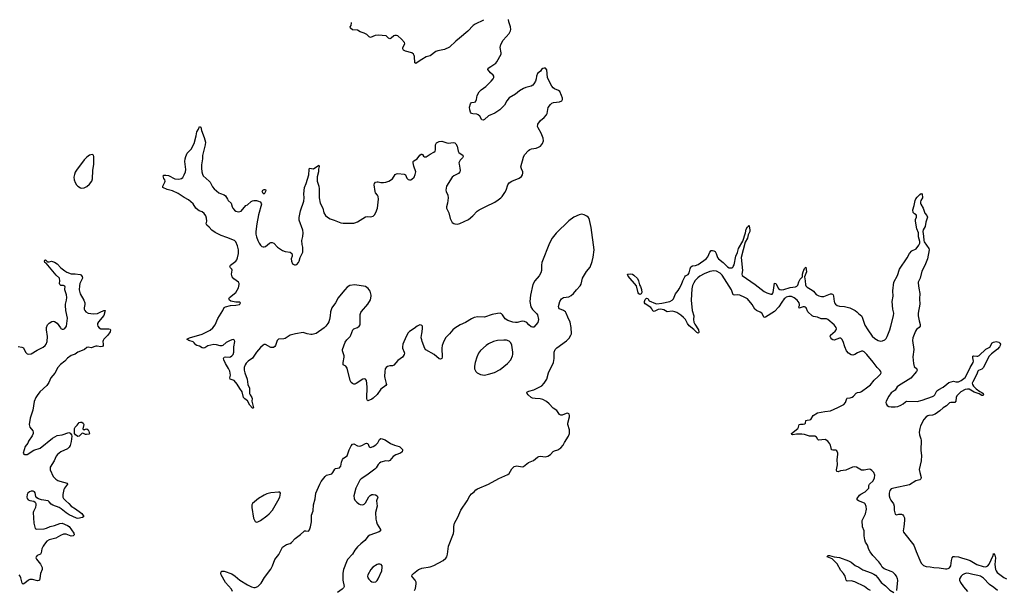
# Model space of a CAD drawing. Header units: inches. Extents: x 1649826 to 1814874, y 507393 to 641959.
# Tile 119 of 131: x 1733793 to 1748996, y 632811 to 641621. Entities that reach past the tile are written whole.
import ezdxf

# ---------------------------------------------------------------- set-up
doc = ezdxf.new("R2010")
doc.units = ezdxf.units.IN
doc.header["$MEASUREMENT"] = 0
for name, color, linetype in [('B7633', 7, 'Continuous'), ('B7634', 7, 'Continuous'), ('B7643', 7, 'Continuous'), ('B7644', 7, 'Continuous')]:
    doc.layers.add(name, color=color, linetype=linetype)

msp = doc.modelspace()

# ---------------------------------------------------------------- linework, layer by layer
at = {"layer": 'B7633', "color": 6, "elevation": 700}
for points in [[(1740000, 636898), (1739990, 636906), (1739970, 636907), (1739950, 636901), (1739928, 636890), (1739885, 636855), (1739810, 636805), (1739790, 636784), (1739758, 636730), (1739710, 636610), (1739705, 636570), (1739706, 636550), (1739730, 636490), (1739733, 636470), (1739730, 636450), (1739716, 636424), (1739704, 636410), (1739630, 636361), (1739570, 636286), (1739550, 636275), (1739510, 636275), (1739470, 636265), (1739449, 636251), (1739437, 636230), (1739429, 636191), (1739427, 636110), (1739430, 636088), (1739454, 636006), (1739456, 635990), (1739448, 635972), (1739370, 635918), (1739310, 635834), (1739250, 635777), (1739230, 635763), (1739170, 635737), (1739161, 635741), (1739157, 635750), (1739153, 635773), (1739159, 635950), (1739147, 636050), (1739130, 636072), (1739110, 636075), (1739090, 636069), (1738990, 636004), (1738970, 635996), (1738950, 635995), (1738930, 636003), (1738910, 636021), (1738896, 636050), (1738850, 636240), (1738831, 636271), (1738790, 636290), (1738786, 636330), (1738803, 636410), (1738802, 636430), (1738776, 636510), (1738779, 636530), (1738818, 636642), (1738842, 636678), (1738893, 636730), (1738907, 636750), (1738935, 636830), (1738953, 636847), (1739010, 636870), (1739037, 636890), (1739050, 636910), (1739048, 637028), (1739052, 637070), (1739061, 637099), (1739070, 637117), (1739169, 637231), (1739207, 637293), (1739222, 637350), (1739221, 637370), (1739203, 637430), (1739172, 637472), (1739130, 637500), (1738970, 637526), (1738890, 637515), (1738848, 637490), (1738811, 637450), (1738759, 637381), (1738710, 637324), (1738669, 637251), (1738615, 637170), (1738593, 637110), (1738588, 637048), (1738576, 636990), (1738565, 636955), (1738551, 636930), (1738521, 636890), (1738495, 636865), (1738370, 636776), (1738310, 636758), (1738290, 636758), (1738231, 636771), (1738170, 636790), (1738049, 636771), (1737970, 636750), (1737890, 636696), (1737870, 636691), (1737790, 636687), (1737770, 636666), (1737742, 636590), (1737730, 636575), (1737710, 636561), (1737690, 636558), (1737670, 636561), (1737590, 636605), (1737570, 636606), (1737550, 636597), (1737510, 636562), (1737449, 636490), (1737385, 636395), (1737321, 636350), (1737290, 636319), (1737272, 636290), (1737260, 636250), (1737260, 636210), (1737269, 636169), (1737303, 636070), (1737316, 635990), (1737343, 635930), (1737341, 635850), (1737349, 635829), (1737377, 635790), (1737382, 635770), (1737377, 635730), (1737400, 635650), (1737401, 635630), (1737395, 635625), (1737390, 635625), (1737345, 635670), (1737310, 635736), (1737268, 635768), (1737250, 635789), (1737230, 635875), (1737190, 635926), (1737150, 635994), (1737104, 636050), (1737041, 636070), (1737039, 636090), (1737047, 636130), (1737035, 636195), (1737017, 636237), (1736970, 636310), (1736944, 636370), (1736940, 636390), (1736950, 636412), (1736970, 636417), (1737030, 636411), (1737050, 636416), (1737070, 636429), (1737087, 636450), (1737101, 636490), (1737101, 636570), (1737116, 636650), (1737111, 636671), (1737090, 636681), (1737070, 636680), (1737030, 636665), (1736982, 636638), (1736930, 636592), (1736914, 636586), (1736890, 636586), (1736830, 636603), (1736790, 636604), (1736697, 636583), (1736650, 636555), (1736630, 636550), (1736610, 636555), (1736570, 636579), (1736527, 636590), (1736510, 636601), (1736488, 636630), (1736470, 636645), (1736402, 636670), (1736372, 636690), (1736414, 636710), (1736610, 636764), (1736732, 636828), (1736776, 636864), (1736809, 636910), (1736853, 637007), (1736930, 637130), (1736950, 637176), (1736970, 637189), (1737050, 637209), (1737130, 637211), (1737185, 637225), (1737194, 637230), (1737202, 637250), (1737190, 637259), (1737130, 637259), (1737054, 637274), (1737030, 637289), (1737024, 637310), (1737032, 637330), (1737131, 637409), (1737170, 637480), (1737182, 637530), (1737180, 637550), (1737170, 637570), (1737100, 637620), (1737073, 637650), (1737061, 637690), (1737072, 637752), (1737067, 637770), (1737050, 637790), (1737040, 637810), (1737050, 637830), (1737129, 637891), (1737146, 637914), (1737158, 637942), (1737170, 638010), (1737171, 638070), (1737158, 638130), (1737131, 638190), (1737108, 638210), (1736990, 638260), (1736903, 638290), (1736810, 638337), (1736762, 638370), (1736719, 638419), (1736680, 638450), (1736672, 638470), (1736683, 638510), (1736676, 638556), (1736668, 638590), (1736643, 638630), (1736610, 638654), (1736564, 638670), (1736543, 638683), (1736515, 638710), (1736470, 638778), (1736437, 638810), (1736397, 638837), (1736330, 638873), (1736239, 638939), (1736150, 638980), (1736070, 638997), (1736004, 639030), (1736002, 639050), (1736035, 639110), (1736038, 639130), (1736032, 639150), (1736020, 639170), (1736009, 639210), (1736020, 639220), (1736050, 639221), (1736090, 639213), (1736190, 639162), (1736250, 639156), (1736293, 639167), (1736310, 639186), (1736334, 639226), (1736353, 639270), (1736359, 639310), (1736344, 639430), (1736346, 639470), (1736356, 639510), (1736379, 639561), (1736438, 639622), (1736486, 639710), (1736519, 639830), (1736530, 639891), (1736553, 639930), (1736569, 639971), (1736590, 639959), (1736599, 639910), (1736642, 639802), (1736660, 639730), (1736658, 639690), (1736615, 639525), (1736614, 639470), (1736602, 639378), (1736600, 639330), (1736605, 639270), (1736615, 639235), (1736628, 639210), (1736719, 639130), (1736735, 639110), (1736770, 639041), (1736796, 639010), (1736870, 638949), (1736895, 638935), (1736950, 638917), (1736970, 638902), (1737003, 638850), (1737010, 638827), (1737056, 638790), (1737072, 638730), (1737084, 638710), (1737110, 638681), (1737130, 638667), (1737170, 638655), (1737190, 638657), (1737210, 638667), (1737286, 638750), (1737310, 638762), (1737367, 638813), (1737390, 638826), (1737410, 638831), (1737450, 638829), (1737481, 638821), (1737506, 638806), (1737520, 638790), (1737525, 638770), (1737480, 638610), (1737452, 638470), (1737437, 638350), (1737438, 638310), (1737448, 638270), (1737469, 638210), (1737490, 638168), (1737510, 638138), (1737530, 638121), (1737550, 638113), (1737570, 638113), (1737590, 638121), (1737650, 638172), (1737670, 638181), (1737690, 638182), (1737719, 638170), (1737771, 638111), (1737850, 638058), (1737890, 638044), (1737970, 638033), (1737993, 638013), (1738002, 637990), (1738002, 637970), (1737987, 637930), (1737991, 637890), (1738007, 637850), (1738034, 637834), (1738050, 637834), (1738070, 637843), (1738099, 637870), (1738109, 637890), (1738123, 637950), (1738164, 638030), (1738163, 638110), (1738154, 638150), (1738149, 638210), (1738167, 638273), (1738170, 638330), (1738163, 638370), (1738108, 638528), (1738108, 638568), (1738129, 638671), (1738179, 638821), (1738186, 638870), (1738182, 638930), (1738190, 639030), (1738215, 639090), (1738257, 639223), (1738264, 639310), (1738270, 639327), (1738330, 639316), (1738410, 639373), (1738414, 639370), (1738416, 639356), (1738408, 639312), (1738409, 639270), (1738387, 639193), (1738384, 639150), (1738386, 639126), (1738410, 639051), (1738416, 639010), (1738416, 638870), (1738432, 638790), (1738472, 638710), (1738490, 638639), (1738516, 638596), (1738545, 638570), (1738585, 638545), (1738650, 638524), (1738750, 638483), (1738790, 638479), (1738950, 638479), (1738970, 638483), (1739010, 638502), (1739130, 638576), (1739162, 638582), (1739210, 638579), (1739250, 638589), (1739270, 638609), (1739290, 638645), (1739320, 638710), (1739334, 638850), (1739327, 638890), (1739317, 638910), (1739287, 638950), (1739281, 638970), (1739266, 639070), (1739270, 639090), (1739287, 639110), (1739310, 639119), (1739330, 639119), (1739370, 639109), (1739412, 639108), (1739446, 639114), (1739493, 639130), (1739550, 639162), (1739592, 639228), (1739610, 639242), (1739630, 639246), (1739730, 639238), (1739750, 639224), (1739773, 639173), (1739790, 639151), (1739810, 639146), (1739831, 639149), (1739850, 639158), (1739882, 639190), (1739900, 639230), (1739908, 639270), (1739878, 639358), (1739869, 639410), (1739870, 639430), (1739879, 639441), (1739930, 639470), (1739970, 639530), (1739990, 639546), (1740000, 639543)], [(1733770, 636573), (1733826, 636566), (1733850, 636554), (1733882, 636490), (1733910, 636463), (1733930, 636456), (1733970, 636461), (1734063, 636517), (1734155, 636565), (1734185, 636590), (1734200, 636610), (1734215, 636650), (1734221, 636730), (1734208, 636830), (1734209, 636870), (1734224, 636910), (1734250, 636937), (1734290, 636963), (1734310, 636966), (1734330, 636962), (1734370, 636936), (1734422, 636862), (1734430, 636853), (1734450, 636844), (1734470, 636844), (1734490, 636855), (1734513, 636887), (1734531, 637010), (1734507, 637130), (1734498, 637210), (1734499, 637230), (1734517, 637290), (1734520, 637330), (1734514, 637374), (1734492, 637450), (1734489, 637471), (1734494, 637490), (1734490, 637506), (1734470, 637517), (1734430, 637518), (1734412, 637532), (1734408, 637550), (1734415, 637590), (1734407, 637630), (1734355, 637675), (1734203, 637863), (1734181, 637870), (1734174, 637890), (1734184, 637910), (1734190, 637913), (1734193, 637913), (1734223, 637883), (1734250, 637883), (1734286, 637894), (1734330, 637878), (1734370, 637852), (1734429, 637789), (1734490, 637741), (1734523, 637723), (1734590, 637698), (1734650, 637698), (1734725, 637685), (1734739, 637679), (1734756, 637656), (1734761, 637630), (1734722, 637550), (1734715, 637510), (1734713, 637450), (1734727, 637390), (1734784, 637290), (1734799, 637250), (1734799, 637221), (1734788, 637170), (1734788, 637150), (1734796, 637130), (1734813, 637110), (1734850, 637092), (1734890, 637083), (1734930, 637081), (1734993, 637087), (1735037, 637103), (1735090, 637132), (1735110, 637131), (1735108, 637108), (1735090, 637052), (1735010, 636955), (1734995, 636930), (1734993, 636910), (1734998, 636890), (1735021, 636861), (1735045, 636850), (1735169, 636849), (1735190, 636841), (1735196, 636830), (1735190, 636804), (1735154, 636750), (1735090, 636690), (1735080, 636670), (1735077, 636650), (1735083, 636610), (1735079, 636590), (1735070, 636575), (1735048, 636572), (1734990, 636580), (1734970, 636578), (1734894, 636554), (1734850, 636564), (1734830, 636560), (1734791, 636529), (1734730, 636501), (1734690, 636490), (1734650, 636458), (1734590, 636434), (1734530, 636397), (1734489, 636351), (1734423, 636297), (1734382, 636250), (1734335, 636165), (1734272, 636090), (1734241, 636019), (1734210, 635972), (1734105, 635875), (1734060, 635820), (1734041, 635790), (1734016, 635724), (1733997, 635590), (1733954, 635470), (1733937, 635370), (1733947, 635330), (1733993, 635273), (1734001, 635250), (1734001, 635230), (1733985, 635195), (1733930, 635113), (1733918, 635082), (1733877, 635030), (1733845, 634930), (1733855, 634915), (1733868, 634908), (1733910, 634908), (1734010, 634974), (1734110, 635007), (1734300, 635160), (1734370, 635203), (1734450, 635213), (1734550, 635248), (1734570, 635238), (1734593, 635213), (1734597, 635190), (1734590, 635110), (1734570, 635046), (1734557, 635023), (1734530, 634994), (1734430, 634950), (1734377, 634910), (1734358, 634882), (1734326, 634810), (1734264, 634710), (1734262, 634670), (1734310, 634570), (1734350, 634528), (1734384, 634504), (1734410, 634494), (1734527, 634467), (1734532, 634450), (1734485, 634390), (1734475, 634365), (1734458, 634290), (1734460, 634250), (1734470, 634230), (1734503, 634190), (1734552, 634150), (1734590, 634109), (1734653, 634070), (1734730, 634013), (1734750, 633995), (1734784, 633950), (1734763, 633937), (1734690, 633921), (1734670, 633923), (1734558, 633978), (1734510, 634006), (1734433, 634070), (1734400, 634090), (1734303, 634123), (1734281, 634141), (1734250, 634179), (1734230, 634191), (1734130, 634210), (1734085, 634225), (1734059, 634239), (1734041, 634261), (1734030, 634316), (1734020, 634330), (1734001, 634341), (1733970, 634342), (1733945, 634330), (1733920, 634310), (1733908, 634290), (1733904, 634250), (1733910, 634230), (1733925, 634210), (1733950, 634199), (1734010, 634188), (1734030, 634171), (1734040, 634150), (1734044, 634130), (1734036, 634090), (1734006, 634030), (1734002, 634010), (1734011, 633850), (1734030, 633764), (1734050, 633754), (1734170, 633762), (1734208, 633772), (1734263, 633797), (1734330, 633810), (1734410, 633844), (1734450, 633845), (1734530, 633813), (1734555, 633795), (1734631, 633691), (1734635, 633665), (1734619, 633650), (1734590, 633648), (1734510, 633680), (1734470, 633678), (1734421, 633659), (1734350, 633616), (1734249, 633591), (1734214, 633570), (1734175, 633525), (1734153, 633490), (1734137, 633450), (1734124, 633390), (1734112, 633370), (1734064, 633350), (1734045, 633330), (1734044, 633310), (1734053, 633290), (1734116, 633216), (1734142, 633162), (1734139, 633130), (1734112, 633070), (1734105, 632995), (1734099, 632970), (1734090, 632960), (1734070, 632957), (1733990, 632980), (1733950, 632979), (1733930, 632969), (1733870, 632920), (1733848, 632908), (1733830, 632923), (1733810, 633004), (1733798, 633030), (1733782, 633050)], [(1740000, 636680), (1739993, 636710), (1739997, 636750), (1740000, 636769)], [(1737081, 632790), (1737063, 632830), (1736970, 632931), (1736906, 633050), (1736900, 633070), (1736902, 633098), (1736915, 633105), (1736950, 633107), (1737070, 633063), (1737120, 633030), (1737190, 632970), (1737310, 632894), (1737370, 632866), (1737410, 632853), (1737430, 632852), (1737470, 632870), (1737519, 632921), (1737573, 633010), (1737670, 633137), (1737698, 633190), (1737731, 633289), (1737796, 633364), (1737850, 633475), (1737910, 633516), (1737970, 633532), (1737991, 633549), (1738046, 633610), (1738130, 633670), (1738179, 633721), (1738190, 633727), (1738210, 633729), (1738250, 633724), (1738270, 633745), (1738285, 633790), (1738297, 633870), (1738299, 633970), (1738322, 634038), (1738331, 634130), (1738357, 634223), (1738366, 634310), (1738425, 634450), (1738450, 634490), (1738510, 634568), (1738530, 634587), (1738610, 634609), (1738629, 634631), (1738657, 634683), (1738670, 634693), (1738730, 634704), (1738743, 634717), (1738752, 634730), (1738764, 634790), (1738778, 634830), (1738794, 634850), (1738851, 634889), (1738879, 634981), (1738910, 635044), (1738930, 635067), (1738950, 635070), (1739010, 635040), (1739044, 635036), (1739075, 635045), (1739130, 635078), (1739150, 635085), (1739170, 635075), (1739190, 635026), (1739210, 635016), (1739250, 635030), (1739290, 635055), (1739321, 635090), (1739350, 635137), (1739370, 635153), (1739390, 635150), (1739434, 635134), (1739516, 635076), (1739581, 635050), (1739650, 635033), (1739665, 635025), (1739703, 634983), (1739706, 634970), (1739697, 634950), (1739671, 634930), (1739599, 634901), (1739561, 634879), (1739507, 634813), (1739490, 634805), (1739445, 634810), (1739370, 634789), (1739350, 634775), (1739330, 634754), (1739298, 634702), (1739278, 634682), (1739153, 634587), (1739064, 634530), (1739043, 634510), (1738983, 634390), (1738953, 634270), (1738956, 634230), (1738970, 634205), (1739001, 634170), (1739030, 634146), (1739050, 634136), (1739090, 634130), (1739110, 634140), (1739130, 634161), (1739185, 634255), (1739205, 634275), (1739230, 634288), (1739252, 634292), (1739286, 634286), (1739312, 634270), (1739324, 634250), (1739303, 634190), (1739310, 634110), (1739289, 634011), (1739294, 633910), (1739300, 633870), (1739313, 633833), (1739366, 633750), (1739362, 633730), (1739344, 633716), (1739199, 633661), (1739175, 633645), (1739120, 633580), (1739059, 633530), (1739010, 633483), (1738968, 633430), (1738930, 633369), (1738856, 633284), (1738839, 633250), (1738795, 633130), (1738782, 633078), (1738780, 633030), (1738784, 632970), (1738801, 632870), (1738795, 632850), (1738773, 632827), (1738701, 632779)], [(1739889, 632810), (1739902, 632838), (1739917, 632910), (1739915, 632935), (1739899, 632970), (1739861, 633010), (1739850, 633030), (1739855, 633050), (1739872, 633070), (1739949, 633130), (1739990, 633150), (1740000, 633151)]]:
    msp.add_lwpolyline(points, dxfattribs=at)
at = {"layer": 'B7633', "color": 6}
for points, elevation in [([(1734910, 639540), (1734870, 639530), (1734830, 639497), (1734790, 639455), (1734670, 639298), (1734650, 639264), (1734637, 639230), (1734631, 639190), (1734632, 639150), (1734647, 639107), (1734671, 639071), (1734690, 639049), (1734730, 639024), (1734750, 639020), (1734790, 639025), (1734830, 639046), (1734870, 639080), (1734906, 639130), (1734918, 639162), (1734923, 639290), (1734936, 639390), (1734936, 639510), (1734931, 639531)], 800), ([(1737570, 638929), (1737550, 638938), (1737535, 638970), (1737549, 638990), (1737570, 639001), (1737590, 638998), (1737593, 638990), (1737590, 638969)], 700), ([(1734790, 635290), (1734810, 635299), (1734830, 635302), (1734850, 635291), (1734862, 635270), (1734873, 635227), (1734860, 635220), (1734825, 635215), (1734810, 635217), (1734770, 635236), (1734750, 635231), (1734710, 635192), (1734690, 635187), (1734654, 635210), (1734640, 635230), (1734641, 635310), (1734650, 635328), (1734682, 635358), (1734710, 635403), (1734730, 635409), (1734750, 635406), (1734771, 635390), (1734784, 635370), (1734770, 635305)], 700), ([(1737787, 634327), (1737670, 634315), (1737610, 634298), (1737570, 634281), (1737480, 634230), (1737387, 634150), (1737378, 634130), (1737376, 634090), (1737405, 633925), (1737430, 633873), (1737450, 633864), (1737470, 633867), (1737510, 633887), (1737610, 633959), (1737643, 633990), (1737695, 634050), (1737779, 634190), (1737807, 634250), (1737820, 634310), (1737810, 634326)], 800), ([(1739356, 633216), (1739330, 633214), (1739310, 633207), (1739247, 633170), (1739213, 633130), (1739169, 633050), (1739165, 633030), (1739170, 633003), (1739183, 632983), (1739210, 632956), (1739230, 632942), (1739250, 632935), (1739290, 632944), (1739310, 632960), (1739330, 632990), (1739382, 633110), (1739391, 633170), (1739388, 633188), (1739373, 633210)], 800)]:
    msp.add_lwpolyline(points, close=True, dxfattribs=dict(at, elevation=elevation))
at = {"layer": 'B7634', "color": 6, "elevation": 700}
msp.add_lwpolyline([(1740000, 641008), (1739990, 641003), (1739910, 640942), (1739894, 640954), (1739891, 641050), (1739886, 641070), (1739874, 641090), (1739850, 641111), (1739750, 641135), (1739719, 641150), (1739707, 641170), (1739710, 641190), (1739738, 641250), (1739733, 641270), (1739690, 641322), (1739630, 641371), (1739610, 641378), (1739583, 641377), (1739569, 641371), (1739530, 641333), (1739510, 641326), (1739490, 641335), (1739449, 641369), (1739330, 641384), (1739281, 641379), (1739210, 641346), (1739190, 641354), (1739151, 641391), (1739110, 641415), (1739050, 641433), (1739010, 641457), (1738930, 641462), (1738899, 641490), (1738897, 641510), (1738910, 641530), (1738918, 641570), (1738918, 641575)], dxfattribs=at)
at = {"layer": 'B7643', "color": 6}
for points, elevation in [([(1740000, 639543), (1740003, 639543), (1740010, 639541), (1740030, 639513), (1740044, 639504), (1740050, 639501), (1740070, 639505), (1740130, 639547), (1740190, 639576), (1740207, 639593), (1740215, 639610), (1740214, 639690), (1740230, 639717), (1740270, 639742), (1740310, 639744), (1740390, 639718), (1740410, 639715), (1740490, 639723), (1740510, 639718), (1740526, 639706), (1740550, 639670), (1740565, 639590), (1740575, 639570), (1740593, 639553), (1740635, 639530), (1740641, 639510), (1740630, 639490), (1740594, 639450), (1740582, 639430), (1740576, 639410), (1740577, 639390), (1740591, 639330), (1740592, 639290), (1740587, 639270), (1740570, 639244), (1740494, 639210), (1740470, 639188), (1740382, 639050), (1740372, 638990), (1740376, 638970), (1740403, 638910), (1740411, 638871), (1740400, 638790), (1740382, 638730), (1740385, 638710), (1740417, 638637), (1740440, 638550), (1740458, 638510), (1740472, 638492), (1740495, 638475), (1740510, 638467), (1740550, 638464), (1740590, 638472), (1740724, 638536), (1740790, 638591), (1740858, 638662), (1740890, 638686), (1740990, 638738), (1741130, 638804), (1741183, 638837), (1741223, 638870), (1741242, 638890), (1741285, 638955), (1741303, 638990), (1741329, 639070), (1741350, 639100), (1741390, 639128), (1741506, 639174), (1741540, 639200), (1741557, 639223), (1741563, 639250), (1741560, 639270), (1741539, 639319), (1741533, 639350), (1741570, 639496), (1741590, 639534), (1741650, 639601), (1741670, 639616), (1741694, 639626), (1741770, 639635), (1741803, 639650), (1741835, 639670), (1741868, 639710), (1741883, 639750), (1741878, 639790), (1741845, 639870), (1741796, 639950), (1741790, 639970), (1741794, 640000)], 700), ([(1747338, 632810), (1747350, 632970), (1747347, 632990), (1747330, 633028), (1747310, 633055), (1747273, 633090), (1747250, 633103), (1747142, 633142), (1747110, 633167), (1747088, 633210), (1747061, 633250), (1746966, 633346), (1746923, 633403), (1746903, 633443), (1746883, 633510), (1746855, 633555), (1746841, 633590), (1746833, 633650), (1746831, 633730), (1746809, 633790), (1746804, 633890), (1746854, 633990), (1746866, 634066), (1746864, 634104), (1746850, 634144), (1746838, 634158), (1746747, 634190), (1746723, 634210), (1746722, 634230), (1746761, 634279), (1746783, 634297), (1746846, 634330), (1746888, 634370), (1746902, 634390), (1746907, 634430), (1746914, 634450), (1746970, 634503), (1746992, 634548), (1746995, 634590), (1746980, 634630), (1746950, 634662), (1746930, 634676), (1746910, 634682), (1746830, 634664), (1746790, 634665), (1746713, 634710), (1746690, 634717), (1746650, 634712), (1746550, 634667), (1746466, 634654), (1746430, 634641), (1746410, 634644), (1746404, 634670), (1746421, 634750), (1746418, 634830), (1746426, 634910), (1746424, 634930), (1746410, 634966), (1746396, 634976), (1746350, 634977), (1746330, 634981), (1746326, 634986), (1746312, 635050), (1746304, 635070), (1746270, 635112), (1746230, 635139), (1746128, 635128), (1746117, 635137), (1746096, 635176), (1746070, 635191), (1745990, 635190), (1745910, 635214), (1745870, 635221), (1745790, 635220), (1745730, 635211), (1745716, 635216), (1745710, 635230), (1745809, 635310), (1745819, 635330), (1745830, 635370), (1745850, 635375), (1745890, 635375), (1745917, 635383), (1745925, 635390), (1745934, 635430), (1745950, 635440), (1745990, 635442), (1746010, 635450), (1746046, 635510), (1746110, 635553), (1746226, 635574), (1746310, 635584), (1746426, 635634), (1746518, 635682), (1746545, 635710), (1746563, 635770), (1746570, 635779), (1746617, 635783), (1746647, 635793), (1746670, 635810), (1746710, 635857), (1746730, 635867), (1746770, 635870), (1746790, 635878), (1746890, 635950), (1746930, 635984), (1746987, 636053), (1747050, 636111), (1747083, 636150), (1747093, 636170), (1747090, 636190), (1747075, 636210), (1747034, 636250), (1746973, 636333), (1746874, 636450), (1746830, 636494), (1746810, 636504), (1746790, 636501), (1746730, 636476), (1746690, 636450), (1746657, 636443), (1746630, 636448), (1746590, 636472), (1746562, 636510), (1746535, 636570), (1746508, 636650), (1746490, 636686), (1746478, 636698), (1746470, 636703), (1746450, 636704), (1746370, 636671), (1746350, 636677), (1746335, 636690), (1746317, 636710), (1746308, 636730), (1746313, 636750), (1746386, 636810), (1746401, 636830), (1746407, 636850), (1746401, 636870), (1746371, 636910), (1746270, 636990), (1746250, 637000), (1746170, 637004), (1746110, 637027), (1746050, 637040), (1746032, 637050), (1745960, 637110), (1745936, 637170), (1745923, 637183), (1745910, 637189), (1745890, 637188), (1745846, 637170), (1745828, 637168), (1745825, 637190), (1745835, 637210), (1745835, 637225), (1745827, 637250), (1745798, 637290), (1745750, 637327), (1745710, 637345), (1745670, 637348), (1745630, 637335), (1745610, 637323), (1745595, 637310), (1745559, 637261), (1745517, 637190), (1745450, 637113), (1745310, 637029), (1745290, 637023), (1745251, 637091), (1745227, 637107), (1745169, 637129), (1745143, 637150), (1745102, 637222), (1745030, 637310), (1744992, 637332), (1744910, 637365), (1744870, 637371), (1744830, 637365), (1744811, 637371), (1744783, 637450), (1744638, 637678), (1744609, 637709), (1744550, 637739), (1744510, 637742), (1744448, 637732), (1744362, 637698), (1744297, 637663), (1744264, 637636), (1744225, 637595), (1744201, 637559), (1744182, 637518), (1744173, 637467), (1744163, 637290), (1744178, 637130), (1744204, 637050), (1744199, 636990), (1744204, 636950), (1744219, 636919), (1744276, 636830), (1744282, 636798), (1744281, 636790), (1744270, 636782), (1744248, 636790), (1744200, 636840), (1744130, 636895), (1744103, 636930), (1744073, 636993), (1744044, 637024), (1744000, 637060), (1743938, 637098), (1743910, 637110), (1743870, 637118), (1743790, 637112), (1743741, 637141), (1743690, 637153), (1743650, 637145), (1743590, 637114), (1743570, 637127), (1743556, 637156), (1743537, 637177), (1743450, 637235), (1743439, 637250), (1743439, 637270), (1743450, 637300), (1743470, 637321), (1743490, 637316), (1743510, 637282), (1743610, 637237), (1743630, 637235), (1743710, 637242), (1743831, 637269), (1743869, 637290), (1743887, 637313), (1743918, 637390), (1743961, 637439), (1743977, 637463), (1744010, 637530), (1744032, 637590), (1744064, 637650), (1744076, 637664), (1744113, 637687), (1744130, 637710), (1744144, 637776), (1744157, 637803), (1744181, 637819), (1744230, 637828), (1744270, 637843), (1744392, 637928), (1744420, 637960), (1744450, 638030), (1744470, 638055), (1744490, 638058), (1744510, 638052), (1744530, 638040), (1744549, 638010), (1744567, 637950), (1744582, 637930), (1744653, 637873), (1744724, 637804), (1744750, 637791), (1744770, 637789), (1744790, 637792), (1744802, 637798), (1744812, 637808), (1744826, 637834), (1744849, 637970), (1744874, 638026), (1744893, 638090), (1744959, 638201), (1745001, 638330), (1745010, 638387), (1745030, 638424), (1745045, 638435), (1745050, 638447), (1745057, 638437), (1745069, 638370), (1745066, 638350), (1745042, 638298), (1745029, 638250), (1744994, 638186), (1744932, 637950), (1744952, 637748), (1744943, 637690), (1744951, 637670), (1745150, 637530), (1745290, 637424), (1745330, 637404), (1745390, 637385), (1745410, 637384), (1745423, 637397), (1745429, 637411), (1745450, 637551), (1745470, 637549), (1745511, 637471), (1745530, 637454), (1745549, 637449), (1745590, 637456), (1745690, 637486), (1745770, 637495), (1745795, 637505), (1745810, 637524), (1745826, 637574), (1745846, 637614), (1745881, 637650), (1745879, 637690), (1745888, 637730), (1745910, 637779), (1745917, 637783), (1745930, 637799), (1745940, 637730), (1745911, 637650), (1745923, 637590), (1745926, 637526), (1745930, 637510), (1745940, 637500), (1745950, 637490), (1746030, 637446), (1746050, 637429), (1746090, 637380), (1746130, 637356), (1746173, 637347), (1746210, 637346), (1746310, 637386), (1746330, 637388), (1746342, 637382), (1746352, 637372), (1746361, 637350), (1746368, 637268), (1746375, 637250), (1746391, 637230), (1746416, 637210), (1746450, 637197), (1746530, 637194), (1746610, 637173), (1746694, 637130), (1746720, 637110), (1746750, 637078), (1746790, 637049), (1746804, 637030), (1746844, 636904), (1746887, 636830), (1746954, 636734), (1746996, 636696), (1747050, 636666), (1747090, 636658), (1747118, 636662), (1747150, 636680), (1747170, 636700), (1747190, 636730), (1747230, 636830), (1747242, 636890), (1747285, 637050), (1747288, 637090), (1747277, 637150), (1747263, 637270), (1747278, 637350), (1747276, 637436), (1747291, 637570), (1747345, 637670), (1747377, 637770), (1747497, 637943), (1747533, 638010), (1747568, 638050), (1747635, 638085), (1747679, 638141), (1747691, 638170), (1747694, 638194), (1747671, 638270), (1747671, 638330), (1747648, 638390), (1747623, 638510), (1747623, 638537), (1747641, 638570), (1747641, 638590), (1747633, 638610), (1747610, 638621), (1747590, 638642), (1747583, 638683), (1747604, 638750), (1747620, 638830), (1747630, 638855), (1747650, 638882), (1747690, 638922), (1747710, 638935), (1747730, 638932), (1747735, 638870), (1747706, 638830), (1747700, 638810), (1747702, 638790), (1747708, 638770), (1747745, 638710), (1747770, 638636), (1747799, 638599), (1747810, 638570), (1747785, 638495), (1747773, 638430), (1747745, 638375), (1747740, 638350), (1747750, 638279), (1747753, 638213), (1747761, 638190), (1747829, 638090), (1747836, 638070), (1747810, 637928), (1747770, 637827), (1747722, 637738), (1747696, 637630), (1747668, 637570), (1747666, 637554), (1747674, 637474), (1747691, 637391), (1747687, 637313), (1747694, 637230), (1747667, 637090), (1747665, 637050), (1747680, 636970), (1747697, 636917), (1747697, 636890), (1747682, 636870), (1747643, 636837), (1747625, 636810), (1747585, 636710), (1747581, 636670), (1747600, 636530), (1747584, 636416), (1747592, 636310), (1747606, 636266), (1747644, 636230), (1747650, 636210), (1747640, 636190), (1747554, 636086), (1747361, 635970), (1747341, 635950), (1747310, 635902), (1747250, 635861), (1747214, 635810), (1747170, 635730), (1747166, 635710), (1747170, 635690), (1747190, 635665), (1747215, 635650), (1747250, 635641), (1747310, 635641), (1747350, 635650), (1747401, 635670), (1747436, 635690), (1747470, 635720), (1747490, 635729), (1747650, 635727), (1747730, 635749), (1747890, 635801), (1747910, 635815), (1747922, 635830), (1747955, 635890), (1747984, 635910), (1748054, 635946), (1748110, 635996), (1748142, 636018), (1748210, 636040), (1748250, 636029), (1748290, 636030), (1748330, 636050), (1748390, 636098), (1748437, 636183), (1748467, 636250), (1748516, 636330), (1748520, 636350), (1748510, 636398), (1748512, 636428), (1748527, 636433), (1748570, 636424), (1748590, 636425), (1748610, 636434), (1748710, 636534), (1748775, 636565), (1748808, 636630), (1748830, 636644), (1748870, 636651), (1748910, 636641), (1748928, 636628), (1748936, 636610), (1748932, 636590), (1748920, 636570), (1748890, 636535), (1748797, 636463), (1748760, 636420), (1748674, 636250), (1748650, 636225), (1748597, 636203), (1748587, 636193), (1748573, 636150), (1748508, 636030), (1748502, 636010), (1748506, 635990), (1748522, 635962), (1748562, 635922), (1748620, 635880), (1748650, 635867), (1748668, 635850), (1748676, 635830), (1748670, 635818), (1748650, 635821), (1748606, 635846), (1748530, 635872), (1748454, 635914), (1748430, 635918), (1748390, 635909), (1748325, 635875), (1748265, 635815), (1748252, 635790), (1748247, 635730), (1748233, 635710), (1748170, 635710), (1748150, 635703), (1748103, 635657), (1748050, 635627), (1748000, 635580), (1747927, 635530), (1747890, 635514), (1747830, 635511), (1747815, 635505), (1747790, 635489), (1747753, 635450), (1747704, 635350), (1747692, 635310), (1747683, 635250), (1747685, 635210), (1747709, 635150), (1747712, 635130), (1747709, 634970), (1747717, 634890), (1747714, 634810), (1747684, 634676), (1747690, 634630), (1747712, 634550), (1747707, 634533), (1747690, 634519), (1747630, 634502), (1747530, 634440), (1747291, 634389), (1747250, 634375), (1747230, 634350), (1747220, 634310), (1747220, 634270), (1747227, 634233), (1747243, 634203), (1747286, 634146), (1747294, 634110), (1747294, 634050), (1747310, 633989), (1747330, 633977), (1747370, 633989), (1747409, 633989), (1747430, 633976), (1747441, 633961), (1747453, 633930), (1747457, 633890), (1747446, 633790), (1747433, 633730), (1747439, 633710), (1747601, 633510), (1747635, 633410), (1747690, 633274), (1747715, 633230), (1747750, 633194), (1747790, 633177), (1747850, 633173), (1747910, 633161), (1747990, 633157), (1748090, 633141), (1748110, 633140), (1748130, 633146), (1748150, 633158), (1748169, 633190), (1748179, 633270), (1748190, 633313), (1748208, 633332), (1748225, 633335), (1748291, 633329), (1748350, 633308), (1748410, 633293), (1748471, 633271), (1748570, 633207), (1748670, 633177), (1748710, 633175), (1748742, 633190), (1748764, 633216), (1748822, 633350), (1748830, 633379), (1748850, 633356), (1748861, 633310), (1748850, 633210), (1748861, 633130), (1748869, 633109), (1748886, 633086), (1748989, 633009), (1749029, 632989)], 600), ([(1740000, 633151), (1740129, 633171), (1740187, 633193), (1740330, 633271), (1740374, 633306), (1740388, 633330), (1740401, 633370), (1740416, 633490), (1740490, 633690), (1740495, 633725), (1740496, 633796), (1740508, 633850), (1740558, 633942), (1740603, 634050), (1740703, 634190), (1740745, 634270), (1740770, 634300), (1740810, 634330), (1740838, 634362), (1740861, 634379), (1741031, 634450), (1741190, 634539), (1741330, 634597), (1741350, 634615), (1741390, 634684), (1741430, 634720), (1741470, 634735), (1741550, 634717), (1741570, 634724), (1741650, 634784), (1741725, 634815), (1741790, 634869), (1741810, 634878), (1741830, 634882), (1741910, 634872), (1741950, 634882), (1741990, 634907), (1742030, 634952), (1742050, 634964), (1742101, 634979), (1742150, 635012), (1742187, 635053), (1742207, 635093), (1742268, 635190), (1742280, 635230), (1742284, 635270), (1742281, 635290), (1742257, 635370), (1742257, 635390), (1742283, 635490), (1742284, 635510), (1742278, 635530), (1742270, 635538), (1742250, 635545), (1742230, 635542), (1742170, 635515), (1742150, 635516), (1742130, 635526), (1742085, 635585), (1742030, 635625), (1741970, 635690), (1741927, 635727), (1741870, 635756), (1741830, 635769), (1741750, 635770), (1741710, 635778), (1741688, 635790), (1741644, 635830), (1741628, 635850), (1741625, 635870), (1741654, 635886), (1741730, 635905), (1741815, 635945), (1741854, 635970), (1741893, 636010), (1741932, 636070), (1741959, 636170), (1742036, 636330), (1742047, 636390), (1742046, 636490), (1742061, 636530), (1742085, 636555), (1742237, 636663), (1742276, 636704), (1742305, 636750), (1742311, 636770), (1742307, 636870), (1742294, 636950), (1742255, 637030), (1742232, 637090), (1742219, 637110), (1742190, 637132), (1742130, 637154), (1742116, 637170), (1742113, 637193), (1742132, 637268), (1742160, 637310), (1742190, 637331), (1742270, 637344), (1742310, 637362), (1742346, 637394), (1742390, 637450), (1742449, 637511), (1742463, 637537), (1742481, 637630), (1742546, 637734), (1742600, 637800), (1742632, 637888), (1742648, 637952), (1742663, 638070), (1742618, 638410), (1742584, 638550), (1742570, 638570), (1742550, 638588), (1742510, 638608), (1742470, 638616), (1742430, 638610), (1742350, 638571), (1742270, 638516), (1742075, 638325), (1742017, 638250), (1741971, 638170), (1741856, 637870), (1741850, 637830), (1741850, 637750), (1741841, 637710), (1741816, 637664), (1741749, 637590), (1741716, 637530), (1741679, 637370), (1741669, 637271), (1741687, 637190), (1741710, 637147), (1741779, 637079), (1741786, 637066), (1741802, 636990), (1741792, 636948), (1741730, 636875), (1741710, 636871), (1741690, 636879), (1741653, 636910), (1741623, 636943), (1741590, 636960), (1741550, 636965), (1741475, 636945), (1741450, 636943), (1741405, 636950), (1741330, 636977), (1741290, 637000), (1741246, 637066), (1741230, 637081), (1741210, 637088), (1741170, 637087), (1741090, 637071), (1740970, 637030), (1740867, 637033), (1740810, 637021), (1740770, 637003), (1740676, 636944), (1740592, 636908), (1740510, 636857), (1740481, 636830), (1740431, 636769), (1740370, 636710), (1740330, 636634), (1740316, 636590), (1740312, 636548), (1740317, 636410), (1740310, 636388), (1740290, 636380), (1740270, 636387), (1740192, 636452), (1740065, 636525), (1740046, 636546), (1740007, 636650), (1740000, 636680)], 700), ([(1740000, 636769), (1740015, 636850), (1740011, 636890), (1740000, 636898)], 700), ([(1746928, 632808), (1746890, 632831), (1746838, 632870), (1746690, 632943), (1746630, 632955), (1746570, 632951), (1746554, 632970), (1746540, 633030), (1746514, 633070), (1746470, 633119), (1746418, 633218), (1746337, 633297), (1746262, 633330), (1746269, 633350), (1746298, 633350), (1746368, 633329), (1746450, 633317), (1746588, 633268), (1746630, 633247), (1746694, 633194), (1746750, 633169), (1746810, 633129), (1746941, 633081), (1746981, 633061), (1747005, 633045), (1747045, 633005), (1747097, 632930), (1747161, 632881), (1747230, 632812), (1747290, 632779)], 600), ([(1748890, 632806), (1748836, 632856), (1748770, 632901), (1748676, 632996), (1748627, 633027), (1748590, 633041), (1748510, 633055), (1748450, 633072), (1748410, 633074), (1748370, 633062), (1748350, 633050), (1748330, 633031), (1748305, 632990), (1748303, 632970), (1748320, 632930), (1748365, 632865), (1748430, 632791)], 600)]:
    msp.add_lwpolyline(points, dxfattribs=dict(at, elevation=elevation))
for points, elevation in [([(1743370, 637380), (1743351, 637390), (1743342, 637402), (1743318, 637510), (1743190, 637659), (1743180, 637690), (1743186, 637694), (1743230, 637697), (1743254, 637694), (1743278, 637678), (1743330, 637627), (1743350, 637590), (1743365, 637525), (1743379, 637499), (1743394, 637454), (1743401, 637410), (1743390, 637387)], 600), ([(1741270, 636674), (1741170, 636667), (1741110, 636650), (1741030, 636615), (1740995, 636590), (1740910, 636512), (1740879, 636470), (1740849, 636410), (1740824, 636330), (1740815, 636270), (1740818, 636230), (1740824, 636210), (1740836, 636190), (1740857, 636170), (1740910, 636142), (1740970, 636135), (1741030, 636146), (1741124, 636176), (1741210, 636220), (1741323, 636310), (1741374, 636370), (1741402, 636430), (1741407, 636450), (1741407, 636490), (1741390, 636598), (1741374, 636630), (1741350, 636655), (1741310, 636672)], 800)]:
    msp.add_lwpolyline(points, close=True, dxfattribs=dict(at, elevation=elevation))
at = {"layer": 'B7644', "color": 6, "elevation": 700}
for points in [[(1740952, 641613), (1740826, 641554), (1740795, 641530), (1740710, 641442), (1740586, 641334), (1740526, 641290), (1740430, 641198), (1740350, 641161), (1740250, 641141), (1740218, 641130), (1740130, 641061), (1740070, 641045), (1740000, 641008)], [(1741794, 640000), (1741795, 640010), (1741835, 640065), (1741893, 640110), (1741926, 640150), (1741936, 640170), (1741955, 640265), (1741990, 640310), (1742010, 640330), (1742036, 640344), (1742130, 640350), (1742163, 640370), (1742173, 640390), (1742173, 640410), (1742161, 640450), (1742132, 640510), (1742110, 640528), (1742050, 640553), (1742030, 640569), (1742010, 640594), (1741967, 640670), (1741943, 640730), (1741930, 640849), (1741911, 640871), (1741890, 640873), (1741870, 640867), (1741850, 640852), (1741832, 640828), (1741790, 640790), (1741772, 640750), (1741768, 640710), (1741757, 640670), (1741733, 640630), (1741714, 640610), (1741690, 640596), (1741610, 640576), (1741570, 640557), (1741510, 640520), (1741447, 640473), (1741350, 640414), (1741313, 640370), (1741278, 640302), (1741209, 640231), (1741130, 640176), (1741030, 640136), (1740970, 640080), (1740950, 640070), (1740930, 640072), (1740899, 640130), (1740870, 640154), (1740850, 640163), (1740790, 640168), (1740770, 640174), (1740755, 640195), (1740741, 640230), (1740737, 640270), (1740756, 640324), (1740770, 640341), (1740810, 640345), (1740830, 640353), (1740848, 640390), (1740859, 640450), (1740890, 640505), (1740920, 640540), (1740990, 640591), (1741073, 640670), (1741106, 640710), (1741114, 640730), (1741115, 640750), (1741106, 640766), (1741060, 640800), (1741019, 640850), (1741021, 640859), (1741026, 640870), (1741070, 640896), (1741146, 640950), (1741161, 640970), (1741226, 641090), (1741227, 641110), (1741211, 641190), (1741222, 641238), (1741258, 641302), (1741350, 641406), (1741372, 641450), (1741374, 641470), (1741369, 641510), (1741348, 641588), (1741342, 641621)]]:
    msp.add_lwpolyline(points, dxfattribs=at)

doc.saveas('drawing.dxf')
